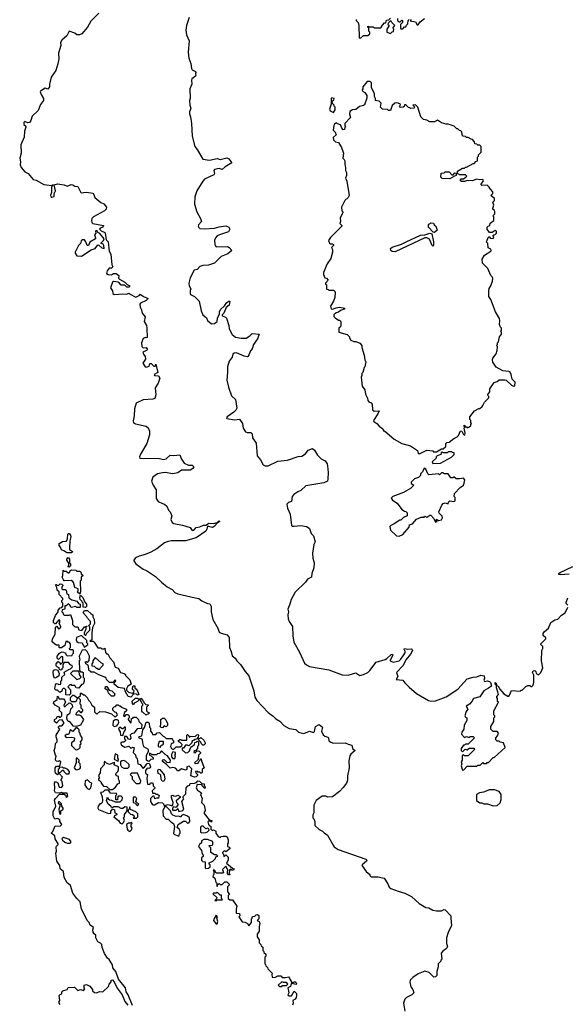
# Model space of a CAD drawing. Extents: x 1862350 to 2057294, y 212041 to 437318.
# Tile 32 of 256: x 1968121 to 1973815, y 232535 to 242774. Entities that reach past the tile are written whole.
import ezdxf

# ---------------------------------------------------------------- set-up
doc = ezdxf.new("R2010")
doc.units = 0

msp = doc.modelspace()

# ---------------------------------------------------------------- linework, layer by layer
at = {"layer": '0CON10XD'}
for points in [[(1968945, 242840), (1968860, 242760), (1968825, 242696), (1968768, 242625), (1968743, 242617), (1968717, 242617), (1968694, 242634), (1968634, 242655), (1968611, 242605), (1968559, 242561), (1968544, 242535), (1968550, 242505), (1968526, 242425), (1968528, 242368), (1968518, 242315), (1968496, 242245), (1968449, 242175), (1968431, 242105), (1968431, 242075), (1968415, 242050), (1968385, 242062), (1968338, 242032), (1968333, 242025), (1968344, 241996), (1968368, 241955), (1968368, 241935), (1968338, 241892), (1968315, 241828), (1968251, 241769), (1968237, 241725), (1968222, 241705), (1968205, 241701), (1968175, 241714), (1968164, 241705), (1968165, 241685), (1968184, 241665), (1968184, 241655), (1968171, 241615), (1968169, 241551), (1968133, 241473), (1968136, 241385), (1968121, 241335), (1968130, 241295), (1968127, 241265), (1968136, 241236), (1968175, 241193), (1968208, 241175), (1968262, 241112), (1968294, 241104), (1968371, 241061), (1968455, 241050), (1968470, 241055), (1968460, 241050), (1968452, 241028), (1968453, 240975), (1968442, 240948), (1968445, 240935), (1968455, 240928), (1968478, 240935), (1968481, 240965), (1968494, 240995), (1968480, 241055), (1968514, 241066), (1968585, 241058), (1968615, 241041), (1968655, 241060), (1968675, 241057), (1968695, 241042), (1968725, 241038), (1968758, 240978), (1968765, 240973), (1968784, 240976)], [(1969884, 242796), (1969857, 242715), (1969850, 242665), (1969857, 242615), (1969882, 242555), (1969874, 242435), (1969880, 242375), (1969902, 242318), (1969907, 242265), (1969914, 242254), (1969948, 242235), (1969952, 242225), (1969948, 242215), (1969953, 242195), (1969950, 242185), (1969912, 242158), (1969908, 242145), (1969910, 242105), (1969890, 242055), (1969892, 241955), (1969888, 241935), (1969890, 241885), (1969899, 241855), (1969887, 241817), (1969887, 241795), (1969897, 241765), (1969906, 241694), (1969914, 241564), (1969943, 241455), (1969967, 241425), (1970024, 241324), (1970096, 241314), (1970175, 241331), (1970205, 241319), (1970276, 241336), (1970295, 241327), (1970328, 241285), (1970258, 241242), (1970228, 241215), (1970195, 241228), (1970145, 241216), (1970140, 241205), (1970145, 241175), (1970140, 241160), (1970044, 241115), (1970024, 241095), (1969963, 240995), (1969943, 240933), (1969940, 240855), (1969962, 240775), (1970002, 240705), (1970012, 240675), (1969981, 240639), (1969977, 240625), (1969982, 240612), (1969995, 240604), (1970045, 240599), (1970145, 240605), (1970195, 240619), (1970265, 240629), (1970296, 240616), (1970305, 240595), (1970293, 240567), (1970198, 240535), (1970176, 240525), (1970156, 240505), (1970146, 240476), (1970150, 240440), (1970154, 240424), (1970165, 240412), (1970282, 240415), (1970300, 240405), (1970326, 240375), (1970285, 240338), (1970215, 240312), (1970145, 240242), (1970085, 240220), (1970025, 240217), (1969995, 240207), (1969965, 240177), (1969935, 240168), (1969895, 240090), (1969880, 240035), (1969882, 240005), (1969902, 239975), (1969894, 239956), (1969892, 239925), (1969897, 239917), (1969938, 239895), (1969988, 239845), (1970007, 239745), (1970027, 239705), (1970063, 239673), (1970074, 239644), (1970115, 239611), (1970145, 239614), (1970165, 239627), (1970174, 239636), (1970177, 239675), (1970197, 239713), (1970199, 239735), (1970210, 239760), (1970252, 239798), (1970275, 239834), (1970295, 239848), (1970305, 239847), (1970300, 239805), (1970268, 239782), (1970245, 239722), (1970228, 239705), (1970228, 239695), (1970261, 239681), (1970271, 239671), (1970294, 239595), (1970298, 239558), (1970330, 239500), (1970365, 239474), (1970425, 239462), (1970475, 239462), (1970515, 239486), (1970539, 239511), (1970612, 239502), (1970594, 239455), (1970552, 239395), (1970538, 239352), (1970521, 239329), (1970497, 239273), (1970485, 239268), (1970455, 239274), (1970375, 239308), (1970350, 239305), (1970338, 239295), (1970330, 239265), (1970298, 239222), (1970283, 239165), (1970283, 239105), (1970274, 239026), (1970291, 238951), (1970325, 238863), (1970364, 238825), (1970378, 238735), (1970368, 238712), (1970349, 238691), (1970279, 238645), (1970273, 238635), (1970276, 238626), (1970355, 238614), (1970405, 238618), (1970439, 238575), (1970446, 238526), (1970468, 238488), (1970485, 238481), (1970525, 238480), (1970538, 238468), (1970543, 238425), (1970581, 238371), (1970590, 238240), (1970626, 238195), (1970652, 238145), (1970675, 238134), (1970705, 238136), (1970805, 238184), (1970905, 238194), (1971015, 238231), (1971055, 238236), (1971091, 238259), (1971122, 238298), (1971165, 238313), (1971185, 238298), (1971216, 238245), (1971255, 238207), (1971298, 238188), (1971318, 238155), (1971322, 238135), (1971329, 238065), (1971326, 237995), (1971320, 237975), (1971285, 237956), (1971097, 237925), (1971045, 237879), (1971012, 237865), (1970970, 237835), (1970954, 237815), (1970946, 237764), (1970915, 237753), (1970897, 237735), (1970904, 237695), (1970932, 237632), (1970947, 237515), (1970955, 237507), (1970975, 237506), (1971045, 237514), (1971102, 237502), (1971122, 237492), (1971134, 237484), (1971150, 237430), (1971177, 237407), (1971193, 237345), (1971181, 237315), (1971164, 237225), (1971169, 237175), (1971184, 237126), (1971180, 237075), (1971160, 237015), (1971156, 236975), (1971115, 236956), (1971094, 236925), (1970985, 236819), (1970943, 236745), (1970930, 236695), (1970908, 236645), (1970917, 236615), (1970910, 236585), (1970911, 236545), (1970924, 236515), (1970958, 236465), (1970960, 236365), (1970970, 236300), (1971031, 236195), (1971083, 236083), (1971102, 236065), (1971135, 236049), (1971335, 236013), (1971475, 235961), (1971535, 235957), (1971615, 235983), (1971656, 235954), (1971695, 235964), (1971740, 235985), (1971762, 236005), (1971827, 236093), (1971921, 236119), (1971940, 236130), (1971985, 236174), (1971998, 236175), (1972001, 236165), (1971973, 236115), (1971973, 236105), (1972005, 236093), (1972065, 236107), (1972085, 236123), (1972109, 236159), (1972131, 236195), (1972117, 236225), (1972122, 236235), (1972155, 236229), (1972195, 236232), (1972203, 236225), (1972204, 236215), (1972185, 236177), (1972140, 236120), (1972106, 236054), (1972038, 235985), (1972052, 235945), (1972034, 235914), (1972106, 235906), (1972125, 235878), (1972171, 235831), (1972245, 235767), (1972370, 235695), (1972397, 235687), (1972445, 235690), (1972555, 235731), (1972675, 235813), (1972775, 235918), (1972835, 235936), (1972875, 235940), (1972915, 235956), (1972950, 235950), (1972953, 235927), (1972948, 235905), (1972955, 235890), (1972985, 235900), (1973005, 235893), (1973015, 235882), (1973027, 235843), (1972997, 235823), (1972947, 235793), (1972905, 235732), (1972838, 235715), (1972823, 235685), (1972797, 235655), (1972763, 235635), (1972782, 235605), (1972762, 235578), (1972748, 235535), (1972755, 235520), (1972770, 235515), (1972770, 235485), (1972743, 235437), (1972740, 235395), (1972718, 235365), (1972713, 235343), (1972745, 235310), (1972765, 235318), (1972795, 235310), (1972805, 235320), (1972835, 235320), (1972850, 235305), (1972785, 235240), (1972755, 235240), (1972745, 235230), (1972735, 235230), (1972710, 235195), (1972710, 235175), (1972725, 235160), (1972752, 235188), (1972775, 235180), (1972795, 235200), (1972845, 235200), (1972850, 235185), (1972785, 235120), (1972745, 235120), (1972735, 235130), (1972723, 235117), (1972720, 235075), (1972712, 235055), (1972718, 235035), (1972712, 235015), (1972725, 234970), (1972738, 234972), (1972775, 235010), (1972875, 235010), (1972885, 235020), (1972908, 235022), (1972935, 235050), (1972945, 235040), (1972975, 235040), (1972982, 235048), (1972995, 235050), (1973045, 235100), (1973055, 235100), (1973170, 235205), (1973150, 235255), (1973115, 235260), (1973105, 235270), (1973085, 235270), (1973070, 235285), (1973070, 235305), (1973090, 235325), (1973100, 235355), (1973085, 235370), (1973045, 235370), (1973020, 235395), (1973020, 235425), (1973050, 235475), (1973050, 235515), (1973060, 235525), (1973060, 235535), (1973050, 235545), (1973050, 235585), (1973100, 235675), (1973090, 235685), (1973090, 235715), (1973082, 235725), (1973082, 235735), (1973098, 235755), (1973092, 235785)], [(1971620, 242775), (1971620, 242765), (1971640, 242745), (1971648, 242715), (1971650, 242585), (1971665, 242580)], [(1971665, 242580), (1971695, 242610), (1971742, 242608), (1971760, 242625), (1971760, 242645), (1971750, 242655), (1971750, 242685), (1971740, 242695), (1971742, 242708), (1971755, 242700), (1971795, 242700), (1971805, 242690), (1971875, 242690), (1971892, 242718), (1971915, 242740), (1971928, 242742), (1971935, 242770), (1971958, 242772), (1971975, 242790)], [(1972050, 242785), (1972050, 242765), (1972065, 242750), (1972078, 242752), (1972095, 242770), (1972100, 242765), (1972100, 242745), (1972080, 242725), (1972080, 242685), (1972085, 242680), (1972105, 242680), (1972122, 242698), (1972135, 242700), (1972142, 242718), (1972158, 242732), (1972160, 242765), (1972170, 242775)], [(1972190, 242775), (1972182, 242762), (1972235, 242750), (1972255, 242720), (1972265, 242720), (1972285, 242750), (1972330, 242785)], [(1971975, 242630), (1971992, 242648), (1972008, 242652), (1972010, 242675), (1972000, 242685), (1972020, 242715), (1971990, 242745), (1971985, 242760), (1971972, 242758), (1971952, 242738), (1971950, 242725), (1971958, 242718), (1971960, 242705), (1971940, 242675), (1971940, 242645), (1971975, 242630)], [(1972285, 238264), (1972355, 238297), (1972415, 238290), (1972425, 238280), (1972455, 238280), (1972505, 238310), (1972525, 238310), (1972550, 238335), (1972550, 238365), (1972563, 238377), (1972585, 238380), (1972635, 238418), (1972670, 238435), (1972685, 238450), (1972705, 238497), (1972718, 238495), (1972735, 238460), (1972748, 238452), (1972752, 238475), (1972743, 238527), (1972750, 238540), (1972743, 238543), (1972742, 238558), (1972750, 238555), (1972750, 238540), (1972765, 238540), (1972775, 238530), (1972790, 238535), (1972810, 238555), (1972810, 238565), (1972820, 238575), (1972812, 238582), (1972810, 238605), (1972800, 238615), (1972800, 238645), (1972850, 238705), (1972895, 238730), (1972905, 238730), (1972928, 238752), (1972938, 238762), (1972952, 238798), (1972998, 238842), (1973000, 238855), (1972992, 238862), (1972990, 238875), (1973010, 238905), (1973010, 238935), (1973055, 239000), (1973085, 239010), (1973105, 239030), (1973165, 239030), (1973180, 239025), (1973235, 238972), (1973255, 238962), (1973268, 238965), (1973272, 239005), (1973243, 239035), (1973232, 239085), (1973219, 239109), (1973206, 239116), (1973145, 239123), (1973075, 239162), (1973041, 239211), (1973038, 239235), (1973042, 239255), (1973075, 239300), (1973087, 239333), (1973090, 239375), (1973080, 239385), (1973090, 239395), (1973090, 239415), (1973100, 239425), (1973110, 239475), (1973130, 239505), (1973130, 239525), (1973120, 239535), (1973130, 239545), (1973130, 239565), (1973120, 239575), (1973110, 239605), (1973112, 239645), (1973108, 239665), (1973068, 239735), (1973018, 239865), (1973000, 239895), (1973000, 239955), (1973003, 239977), (1973020, 240005), (1973037, 240053), (1973040, 240085), (1973035, 240100), (1973020, 240115), (1972990, 240185), (1972932, 240242), (1972930, 240285), (1972954, 240326), (1973018, 240365), (1973022, 240375), (1973018, 240388), (1972992, 240402), (1972990, 240445), (1972970, 240465), (1972978, 240472), (1972992, 240508), (1973005, 240520), (1973012, 240502), (1973045, 240500), (1973050, 240515), (1973042, 240528), (1973052, 240538), (1973065, 240540), (1973078, 240555), (1973078, 240575), (1973065, 240580), (1973035, 240560), (1973005, 240560), (1972980, 240595), (1972980, 240615), (1972992, 240628), (1973008, 240632), (1973012, 240658), (1973050, 240685), (1973050, 240725), (1973040, 240735), (1973060, 240755), (1973062, 240775), (1973058, 240788), (1973040, 240805), (1973040, 240815), (1973050, 240845), (1973042, 240875), (1973057, 240893), (1973058, 240915), (1973020, 240945), (1973040, 240965), (1973040, 240985), (1973015, 241010), (1973003, 241033), (1972982, 241052), (1972925, 241050), (1972920, 241055), (1972920, 241065), (1972942, 241098), (1972935, 241112), (1972905, 241110), (1972875, 241117), (1972825, 241097), (1972777, 241103), (1972745, 241090), (1972715, 241092), (1972702, 241102), (1972712, 241118), (1972735, 241120), (1972770, 241145), (1972755, 241160), (1972695, 241160), (1972688, 241168), (1972672, 241172), (1972672, 241198), (1972725, 241230), (1972745, 241230), (1972755, 241240), (1972765, 241240), (1972835, 241280), (1972845, 241280), (1972862, 241298), (1972880, 241305), (1972880, 241345), (1972890, 241355), (1972892, 241368), (1972920, 241395), (1972920, 241455), (1972905, 241470), (1972885, 241470), (1972875, 241480), (1972852, 241482), (1972850, 241505), (1972828, 241528), (1972815, 241530), (1972785, 241550), (1972765, 241550), (1972755, 241560), (1972732, 241562), (1972720, 241575), (1972718, 241608), (1972708, 241618), (1972695, 241620), (1972675, 241640), (1972665, 241640), (1972640, 241665), (1972575, 241688), (1972555, 241688), (1972505, 241702), (1972465, 241730), (1972435, 241710), (1972385, 241710), (1972355, 241730), (1972320, 241735), (1972293, 241765), (1972262, 241865), (1972235, 241890), (1972210, 241885), (1972230, 241865), (1972218, 241852), (1972185, 241850), (1972178, 241858), (1972165, 241860), (1972135, 241890), (1972122, 241888), (1972118, 241872), (1972107, 241863), (1972082, 241862), (1972070, 241875), (1972078, 241882), (1972080, 241895), (1972057, 241907), (1972035, 241910), (1972020, 241905), (1971995, 241880), (1971975, 241830), (1971955, 241830), (1971945, 241840), (1971893, 241843), (1971872, 241865), (1971880, 241905), (1971857, 241927), (1971820, 241935), (1971820, 241955), (1971810, 241975), (1971810, 242005), (1971778, 242065), (1971778, 242118), (1971765, 242130), (1971735, 242130), (1971690, 242075), (1971690, 242055), (1971682, 242045), (1971685, 242030), (1971708, 242018), (1971730, 241985), (1971732, 241958), (1971705, 241890), (1971695, 241880), (1971655, 241870), (1971615, 241840), (1971583, 241837), (1971552, 241818), (1971550, 241795), (1971560, 241755), (1971500, 241695), (1971500, 241675), (1971510, 241665), (1971500, 241655), (1971498, 241632), (1971485, 241630), (1971470, 241645), (1971455, 241680), (1971425, 241690), (1971415, 241700), (1971394, 241686), (1971387, 241673), (1971382, 241625), (1971400, 241605), (1971410, 241575), (1971382, 241548), (1971383, 241523), (1971405, 241502), (1971436, 241496), (1971468, 241445), (1971487, 241385), (1971480, 241335), (1971495, 241320), (1971500, 241305), (1971500, 241265), (1971510, 241235), (1971508, 241205), (1971518, 241185), (1971520, 241155), (1971508, 241125), (1971522, 241095), (1971547, 240945), (1971538, 240925), (1971503, 240895), (1971468, 240825), (1971470, 240785), (1971480, 240775), (1971480, 240765), (1971452, 240715), (1971458, 240675), (1971450, 240655), (1971470, 240635), (1971470, 240625), (1971351, 240509), (1971333, 240477), (1971341, 240451), (1971354, 240444), (1971375, 240443), (1971383, 240435), (1971383, 240425), (1971362, 240405), (1971372, 240385), (1971372, 240355), (1971355, 240290), (1971317, 240235), (1971280, 240145), (1971280, 240125), (1971295, 240090), (1971310, 240085), (1971330, 240065), (1971300, 240035), (1971300, 240025), (1971310, 240015), (1971312, 239972), (1971328, 239968), (1971335, 239960), (1971385, 239960), (1971400, 239945), (1971397, 239885), (1971384, 239846), (1971353, 239795), (1971358, 239768), (1971375, 239764), (1971412, 239778), (1971445, 239783), (1971500, 239775), (1971495, 239764), (1971455, 239749), (1971437, 239733), (1971413, 239725), (1971388, 239705), (1971388, 239688), (1971400, 239675), (1971435, 239650), (1971445, 239650), (1971460, 239635), (1971460, 239595), (1971455, 239580), (1971440, 239565), (1971440, 239525), (1971525, 239500), (1971550, 239475), (1971550, 239465), (1971565, 239442), (1971595, 239428), (1971615, 239427), (1971659, 239409), (1971677, 239387), (1971678, 239365), (1971703, 239285), (1971710, 239235), (1971720, 239215), (1971710, 239165), (1971703, 239157), (1971690, 239105), (1971680, 239095), (1971680, 239075), (1971670, 239055), (1971683, 238963), (1971710, 238925), (1971718, 238878), (1971737, 238837), (1971740, 238815), (1971751, 238801), (1971775, 238790), (1971787, 238777), (1971790, 238715), (1971805, 238702), (1971858, 238705), (1971846, 238675), (1971798, 238605), (1971802, 238595), (1971836, 238576), (1971857, 238547), (1971895, 238520), (1971905, 238500), (1971915, 238500), (1972015, 238410), (1972095, 238368), (1972185, 238342), (1972258, 238295), (1972264, 238264), (1972285, 238264)], [(1971385, 241810), (1971400, 241835), (1971400, 241865), (1971390, 241875), (1971390, 241885), (1971372, 241902), (1971370, 241925), (1971388, 241942), (1971390, 241955), (1971365, 241960), (1971360, 241955), (1971360, 241895), (1971342, 241845), (1971350, 241825), (1971385, 241810)], [(1972595, 241120), (1972512, 241122), (1972500, 241135), (1972502, 241178), (1972535, 241180), (1972545, 241190), (1972585, 241190), (1972615, 241160), (1972628, 241162), (1972645, 241180), (1972658, 241178), (1972658, 241152), (1972642, 241148), (1972595, 241120)], [(1968784, 240976), (1968815, 240980), (1968881, 240971), (1968893, 240955), (1968902, 240925), (1968965, 240872), (1968995, 240860), (1969022, 240825), (1969020, 240805), (1969002, 240785), (1968890, 240725), (1968872, 240708), (1968868, 240685), (1968870, 240665), (1968883, 240653), (1968993, 240635), (1968985, 240617), (1968958, 240605), (1968952, 240595), (1968967, 240577), (1969005, 240562), (1969010, 240555), (1969020, 240485), (1969040, 240465), (1969052, 240365), (1969070, 240335), (1969080, 240225), (1969090, 240205), (1969075, 240190), (1969051, 240189), (1969029, 240161), (1969023, 240135), (1969040, 240125), (1969075, 240121), (1969096, 240134), (1969125, 240136), (1969152, 240115), (1969150, 240085), (1969160, 240075), (1969216, 240046), (1969240, 240020), (1969268, 240005), (1969257, 239993), (1969235, 239993), (1969215, 240012), (1969175, 240012), (1969157, 240037), (1969145, 240044), (1969095, 240052), (1969087, 240043), (1969067, 239985), (1969086, 239955), (1969090, 239925), (1969105, 239916), (1969195, 239924), (1969235, 239918), (1969255, 239930), (1969262, 239922), (1969330, 239890), (1969362, 239905), (1969375, 239920), (1969407, 239895), (1969457, 239875), (1969435, 239855), (1969378, 239825), (1969371, 239815), (1969373, 239783), (1969388, 239755), (1969393, 239723), (1969427, 239685), (1969417, 239635), (1969438, 239595), (1969443, 239565), (1969445, 239470), (1969436, 239464), (1969425, 239468), (1969405, 239460), (1969388, 239415), (1969390, 239375), (1969405, 239362), (1969436, 239366), (1969449, 239345), (1969440, 239335), (1969402, 239318), (1969408, 239295), (1969425, 239270), (1969428, 239245), (1969401, 239201), (1969424, 239164), (1969435, 239160), (1969469, 239171), (1969473, 239197), (1969487, 239197), (1969515, 239170), (1969528, 239172), (1969535, 239190), (1969558, 239105), (1969520, 239085), (1969522, 239075), (1969565, 239070), (1969577, 239045), (1969562, 238995), (1969528, 238945), (1969536, 238874), (1969526, 238834), (1969505, 238826), (1969405, 238820), (1969333, 238785), (1969314, 238726), (1969312, 238655), (1969301, 238601), (1969305, 238583), (1969325, 238570), (1969435, 238546), (1969458, 238528), (1969471, 238495), (1969471, 238455), (1969442, 238365), (1969376, 238255), (1969367, 238227), (1969372, 238215), (1969575, 238209), (1969615, 238200), (1969645, 238207), (1969685, 238246), (1969725, 238241), (1969785, 238248), (1969802, 238202), (1969831, 238161), (1969875, 238140), (1969915, 238141), (1969931, 238125), (1969923, 238105), (1969895, 238091), (1969805, 238089), (1969765, 238063), (1969715, 238052), (1969635, 238064), (1969607, 238063), (1969555, 238050), (1969505, 238016), (1969490, 237975), (1969508, 237935), (1969540, 237885), (1969541, 237795), (1969562, 237765), (1969607, 237743), (1969626, 237736), (1969652, 237715), (1969668, 237675), (1969686, 237656), (1969703, 237613), (1969692, 237575), (1969706, 237546), (1969725, 237534), (1969815, 237516), (1969892, 237492), (1969915, 237463), (1969932, 237465), (1969955, 237494), (1969995, 237499), (1970032, 237518), (1970061, 237519), (1970085, 237538), (1970136, 237534), (1970174, 237546), (1970195, 237562), (1970202, 237555), (1970178, 237542), (1970144, 237505), (1970125, 237494), (1970075, 237508), (1970068, 237475), (1970055, 237456), (1969955, 237385), (1969845, 237354), (1969695, 237353), (1969655, 237344), (1969627, 237333), (1969548, 237272), (1969485, 237237), (1969425, 237211), (1969365, 237196), (1969325, 237178), (1969309, 237155), (1969309, 237145), (1969330, 237115), (1969405, 237061), (1969440, 237045), (1969533, 236985), (1969595, 236924), (1969655, 236876), (1969707, 236847), (1969735, 236818), (1969764, 236804), (1969945, 236760), (1969985, 236756), (1970015, 236731), (1970075, 236702), (1970098, 236698), (1970113, 236673), (1970112, 236615), (1970129, 236535), (1970181, 236445), (1970196, 236406), (1970215, 236394), (1970278, 236378), (1970300, 236350), (1970304, 236245), (1970320, 236205), (1970329, 236159), (1970363, 236133), (1970378, 236105), (1970417, 236067), (1970466, 235996), (1970505, 235952), (1970554, 235795), (1970565, 235730), (1970587, 235695), (1970705, 235568), (1970755, 235532), (1970785, 235502), (1970825, 235478), (1970868, 235435), (1970922, 235402), (1970992, 235392), (1971020, 235365), (1971075, 235352), (1971135, 235374), (1971175, 235361), (1971185, 235372), (1971198, 235425), (1971235, 235443), (1971271, 235415), (1971258, 235375), (1971277, 235337), (1971295, 235322), (1971325, 235312), (1971332, 235305), (1971336, 235276), (1971355, 235260), (1971385, 235250), (1971505, 235253), (1971535, 235239), (1971575, 235230), (1971580, 235195), (1971610, 235175), (1971563, 235135), (1971555, 235120), (1971543, 235065), (1971546, 234995), (1971529, 234911), (1971530, 234865), (1971519, 234835), (1971485, 234788), (1971445, 234748), (1971375, 234692), (1971325, 234690), (1971305, 234700), (1971265, 234700), (1971202, 234655), (1971180, 234605), (1971180, 234525), (1971170, 234505), (1971170, 234475), (1971180, 234465), (1971190, 234435), (1971190, 234395), (1971235, 234352), (1971270, 234335), (1971287, 234317), (1971322, 234295), (1971379, 234189), (1971392, 234172), (1971432, 234145), (1971720, 234045), (1971730, 234035), (1971728, 234022), (1971682, 233985), (1971682, 233975), (1971722, 233915), (1971760, 233885), (1971760, 233875), (1971775, 233860), (1971845, 233860), (1971910, 233845), (1971948, 233788), (1971964, 233754), (1971979, 233739), (1972055, 233710), (1972125, 233691), (1972195, 233656), (1972275, 233583), (1972345, 233542), (1972375, 233537), (1972415, 233513), (1972455, 233507), (1972505, 233508), (1972535, 233522), (1972545, 233518), (1972604, 233454), (1972605, 233430), (1972610, 233355), (1972575, 233280), (1972560, 233225), (1972557, 233167), (1972568, 233135), (1972558, 233115), (1972521, 233089), (1972504, 233066), (1972510, 233005), (1972500, 232995), (1972500, 232985), (1972472, 232955), (1972472, 232925), (1972458, 232875), (1972458, 232835), (1972445, 232820), (1972428, 232818), (1972380, 232865), (1972335, 232880), (1972265, 232850), (1972210, 232815), (1972180, 232785), (1972178, 232765), (1972188, 232715), (1972208, 232688), (1972218, 232655), (1972198, 232632), (1972144, 232606), (1972125, 232588), (1972110, 232545), (1972124, 232464)], [(1972435, 240560), (1972420, 240565), (1972370, 240615), (1972370, 240645), (1972375, 240650), (1972385, 240650), (1972395, 240660), (1972425, 240658), (1972432, 240642), (1972448, 240628), (1972460, 240585), (1972435, 240560)], [(1968765, 240313), (1968865, 240380), (1968906, 240394), (1968935, 240432), (1968945, 240430), (1968975, 240400), (1969000, 240395), (1968997, 240427), (1968988, 240438), (1968970, 240445), (1968970, 240455), (1968994, 240476), (1968998, 240495), (1968955, 240552), (1968932, 240562), (1968928, 240578), (1968915, 240580), (1968910, 240575), (1968912, 240555), (1968898, 240535), (1968910, 240505), (1968908, 240495), (1968850, 240460), (1968835, 240424), (1968824, 240425), (1968809, 240465), (1968795, 240484), (1968775, 240484), (1968762, 240475), (1968752, 240445), (1968734, 240425), (1968699, 240355), (1968698, 240345), (1968715, 240318), (1968765, 240313)], [(1972025, 240361), (1971995, 240363), (1971980, 240375), (1971976, 240395), (1971992, 240408), (1972092, 240438), (1972138, 240465), (1972288, 240532), (1972332, 240538), (1972385, 240554), (1972406, 240546), (1972425, 240465), (1972425, 240424), (1972415, 240420), (1972411, 240425), (1972383, 240493), (1972355, 240505), (1972335, 240505), (1972025, 240361)], [(1972415, 238160), (1972495, 238162), (1972610, 238225), (1972638, 238252), (1972638, 238268), (1972622, 238272), (1972615, 238280), (1972575, 238280), (1972565, 238270), (1972525, 238270), (1972512, 238278), (1972502, 238268), (1972498, 238252), (1972462, 238238), (1972452, 238228), (1972450, 238215), (1972410, 238175), (1972415, 238160)], [(1972065, 237402), (1972105, 237422), (1972170, 237495), (1972175, 237520), (1972205, 237530), (1972245, 237578), (1972295, 237602), (1972325, 237600), (1972335, 237610), (1972355, 237602), (1972385, 237620), (1972395, 237620), (1972428, 237588), (1972445, 237550), (1972460, 237555), (1972450, 237565), (1972455, 237580), (1972477, 237567), (1972505, 237572), (1972516, 237594), (1972512, 237612), (1972482, 237642), (1972480, 237655), (1972510, 237725), (1972525, 237742), (1972545, 237750), (1972575, 237740), (1972580, 237755), (1972595, 237770), (1972635, 237762), (1972648, 237772), (1972650, 237805), (1972640, 237815), (1972643, 237847), (1972702, 237908), (1972735, 237932), (1972743, 237955), (1972748, 237988), (1972736, 238006), (1972695, 237998), (1972658, 237998), (1972635, 238020), (1972625, 238010), (1972605, 238010), (1972575, 238050), (1972535, 238050), (1972525, 238060), (1972505, 238060), (1972485, 238040), (1972475, 238050), (1972375, 238042), (1972365, 238050), (1972345, 238100), (1972325, 238110), (1972308, 238072), (1972288, 238052), (1972290, 238035), (1972267, 238013), (1972225, 237998), (1972192, 237965), (1972192, 237952), (1972220, 237935), (1972185, 237900), (1972112, 237858), (1972000, 237815), (1971983, 237797), (1971997, 237777), (1972046, 237746), (1972095, 237680), (1972122, 237662), (1972135, 237660), (1972150, 237645), (1972150, 237615), (1972112, 237598), (1972085, 237570), (1972075, 237570), (1972015, 237530), (1971980, 237515), (1971968, 237502), (1971978, 237465), (1972040, 237405), (1972065, 237402)], [(1968615, 237228), (1968600, 237235), (1968588, 237248), (1968555, 237260), (1968547, 237287), (1968530, 237305), (1968532, 237328), (1968565, 237348), (1968608, 237352), (1968618, 237375), (1968620, 237425), (1968625, 237430), (1968635, 237430), (1968650, 237415), (1968652, 237395), (1968642, 237355), (1968638, 237275), (1968640, 237265), (1968670, 237245), (1968665, 237230), (1968615, 237228)], [(1968635, 237080), (1968623, 237083), (1968632, 237098), (1968632, 237122), (1968612, 237155), (1968612, 237165), (1968625, 237180), (1968640, 237165), (1968640, 237125), (1968650, 237115), (1968650, 237095), (1968635, 237080)], [(1968745, 236800), (1968720, 236825), (1968730, 236835), (1968730, 236855), (1968695, 236870), (1968682, 236922), (1968673, 236933), (1968655, 236942), (1968585, 236940), (1968575, 236950), (1968562, 236975), (1968570, 236995), (1968572, 237048), (1968585, 237040), (1968605, 237040), (1968625, 237020), (1968635, 237020), (1968650, 237045), (1968665, 237052), (1968705, 237050), (1968715, 237040), (1968745, 237040), (1968760, 237025), (1968762, 237012), (1968780, 236995), (1968762, 236978), (1968760, 236945), (1968750, 236935), (1968752, 236825), (1968745, 236800)], [(1973833, 237007), (1973745, 237001), (1973726, 237006), (1973727, 237015), (1973742, 237025), (1973871, 237089)], [(1969275, 235730), (1969250, 235735), (1969220, 235785), (1969210, 235820), (1969145, 235830), (1969102, 235865), (1969102, 235878), (1969120, 235895), (1969115, 235910), (1969088, 235882), (1969055, 235880), (1969022, 235912), (1969020, 235925), (1969008, 235938), (1968945, 235962), (1968895, 235990), (1968865, 235990), (1968858, 235998), (1968842, 236002), (1968832, 236062), (1968810, 236075), (1968810, 236085), (1968800, 236095), (1968815, 236100), (1968825, 236090), (1968845, 236110), (1968848, 236155), (1968822, 236205), (1968805, 236222), (1968772, 236218), (1968740, 236155), (1968748, 236115), (1968740, 236105), (1968742, 236012), (1968752, 235992), (1968772, 235992), (1968780, 235985), (1968780, 235935), (1968790, 235925), (1968790, 235895), (1968780, 235865), (1968765, 235860), (1968735, 235822), (1968710, 235825), (1968695, 235850), (1968665, 235850), (1968655, 235860), (1968642, 235858), (1968620, 235835), (1968650, 235805), (1968650, 235765), (1968635, 235750), (1968602, 235752), (1968600, 235805), (1968588, 235818), (1968572, 235818), (1968562, 235808), (1968558, 235792), (1968545, 235780), (1968535, 235780), (1968515, 235800), (1968495, 235800), (1968488, 235815), (1968493, 235857), (1968505, 235870), (1968518, 235868), (1968525, 235860), (1968550, 235865), (1968550, 235895), (1968560, 235905), (1968560, 235935), (1968590, 235965), (1968582, 235988), (1968632, 236018), (1968648, 236022), (1968670, 236045), (1968668, 236058), (1968652, 236062), (1968628, 236088), (1968585, 236090), (1968570, 236065), (1968570, 236035), (1968560, 236025), (1968558, 236012), (1968545, 236010), (1968532, 236022), (1968530, 236035), (1968515, 236040), (1968500, 236055), (1968500, 236075), (1968522, 236098), (1968538, 236088), (1968545, 236070), (1968568, 236092), (1968568, 236148), (1968555, 236150), (1968525, 236120), (1968510, 236135), (1968512, 236155), (1968534, 236186), (1968555, 236200), (1968578, 236198), (1968582, 236192), (1968598, 236188), (1968602, 236172), (1968615, 236160), (1968668, 236162), (1968670, 236175), (1968680, 236185), (1968680, 236215), (1968675, 236220), (1968642, 236222), (1968640, 236235), (1968650, 236245), (1968650, 236285), (1968635, 236300), (1968622, 236302), (1968615, 236310), (1968602, 236308), (1968590, 236265), (1968555, 236240), (1968535, 236240), (1968530, 236245), (1968530, 236270), (1968505, 236270), (1968485, 236280), (1968460, 236305), (1968463, 236337), (1968490, 236385), (1968492, 236458), (1968508, 236468), (1968525, 236440), (1968538, 236442), (1968550, 236455), (1968550, 236465), (1968530, 236495), (1968540, 236505), (1968538, 236528), (1968525, 236530), (1968495, 236492), (1968485, 236492), (1968474, 236504), (1968474, 236525), (1968493, 236577), (1968520, 236615), (1968520, 236635), (1968542, 236658), (1968558, 236662), (1968570, 236675), (1968570, 236705), (1968560, 236715), (1968560, 236735), (1968570, 236745), (1968570, 236755), (1968530, 236795), (1968530, 236825), (1968512, 236842), (1968508, 236868), (1968492, 236898), (1968505, 236900), (1968512, 236892), (1968525, 236890), (1968543, 236907), (1968560, 236905), (1968570, 236895), (1968570, 236885), (1968560, 236875), (1968560, 236855), (1968565, 236850), (1968595, 236850), (1968605, 236840), (1968612, 236802), (1968630, 236795), (1968632, 236762), (1968662, 236742), (1968717, 236727), (1968732, 236702), (1968750, 236695), (1968750, 236665), (1968745, 236660), (1968715, 236660), (1968705, 236670), (1968655, 236660), (1968642, 236685), (1968625, 236700), (1968605, 236680), (1968592, 236678), (1968590, 236645), (1968562, 236638), (1968560, 236615), (1968568, 236608), (1968572, 236592), (1968585, 236580), (1968635, 236580), (1968648, 236588), (1968670, 236525), (1968670, 236485), (1968695, 236460), (1968725, 236460), (1968735, 236430), (1968767, 236423), (1968795, 236460), (1968810, 236460), (1968812, 236468), (1968818, 236468), (1968818, 236462), (1968810, 236460), (1968808, 236435), (1968790, 236395), (1968790, 236385), (1968802, 236372), (1968808, 236372), (1968820, 236395), (1968852, 236425), (1968850, 236455), (1968842, 236462), (1968840, 236475), (1968857, 236493), (1968858, 236515), (1968825, 236550), (1968820, 236565), (1968780, 236605), (1968795, 236630), (1968825, 236630), (1968865, 236597), (1968880, 236585), (1968880, 236565), (1968897, 236535), (1968898, 236495), (1968878, 236452), (1968870, 236395), (1968870, 236325), (1968850, 236315), (1968855, 236310), (1968885, 236310), (1968895, 236302), (1968935, 236242), (1968965, 236240), (1968975, 236230), (1968995, 236230), (1969008, 236238), (1969012, 236192), (1969025, 236180), (1969038, 236178), (1969057, 236137), (1969097, 236097), (1969115, 236040), (1969145, 236030), (1969170, 235985), (1969206, 235976), (1969220, 235965), (1969220, 235955), (1969268, 235908), (1969280, 235865), (1969247, 235843), (1969230, 235815), (1969232, 235802), (1969252, 235782), (1969295, 235770), (1969308, 235782), (1969310, 235795), (1969295, 235810), (1969293, 235823), (1969302, 235848), (1969318, 235848), (1969320, 235825), (1969338, 235808), (1969360, 235755), (1969345, 235750), (1969335, 235760), (1969308, 235762), (1969275, 235730)], [(1968805, 236660), (1968780, 236665), (1968780, 236705), (1968770, 236715), (1968770, 236725), (1968750, 236745), (1968748, 236765), (1968755, 236790), (1968776, 236766), (1968800, 236715), (1968817, 236697), (1968817, 236673), (1968805, 236660)], [(1973819, 236685), (1973804, 236704), (1973804, 236714), (1973820, 236760)], [(1973092, 235785), (1973077, 235825), (1973080, 235850), (1973063, 235865), (1973065, 235880), (1973076, 235875), (1973080, 235850), (1973095, 235843), (1973112, 235812), (1973153, 235765), (1973195, 235740), (1973205, 235740), (1973215, 235750), (1973233, 235797), (1973325, 235790), (1973335, 235800), (1973345, 235800), (1973385, 235840), (1973405, 235850), (1973425, 235850), (1973435, 235840), (1973445, 235840), (1973460, 235855), (1973468, 235885), (1973466, 235956), (1973454, 235985), (1973459, 236001), (1973476, 236006), (1973486, 235996), (1973492, 235975), (1973515, 235960), (1973538, 235985), (1973560, 236035), (1973548, 236105), (1973550, 236215), (1973560, 236235), (1973560, 236255), (1973540, 236275), (1973538, 236285), (1973590, 236335), (1973590, 236345), (1973565, 236370), (1973565, 236390), (1973575, 236408), (1973618, 236445), (1973644, 236506), (1973685, 236532), (1973715, 236539), (1973755, 236582), (1973792, 236605), (1973819, 236665)], [(1968795, 236250), (1968830, 236275), (1968830, 236285), (1968820, 236295), (1968818, 236318), (1968765, 236370), (1968712, 236348), (1968710, 236325), (1968717, 236307), (1968728, 236298), (1968770, 236295), (1968783, 236263), (1968795, 236250)], [(1968955, 236020), (1968960, 236035), (1968988, 236062), (1968990, 236075), (1968972, 236082), (1968905, 236140), (1968883, 236107), (1968882, 236088), (1968870, 236075), (1968870, 236055), (1968895, 236050), (1968915, 236030), (1968925, 236030), (1968935, 236020), (1968955, 236020)], [(1968488, 235928), (1968475, 235940), (1968468, 235985), (1968472, 236008), (1968495, 236018), (1968518, 236008), (1968530, 235975), (1968528, 235952), (1968505, 235932), (1968488, 235928)], [(1968715, 235912), (1968748, 235922), (1968760, 235935), (1968743, 235963), (1968740, 235995), (1968735, 236000), (1968675, 236000), (1968650, 235975), (1968715, 235912)], [(1969105, 235740), (1969075, 235740), (1969045, 235770), (1969038, 235798), (1969010, 235815), (1969015, 235840), (1969028, 235838), (1969052, 235802), (1969080, 235795), (1969110, 235765), (1969105, 235740)], [(1968492, 235085), (1968502, 235115), (1968493, 235125), (1968480, 235175), (1968490, 235205), (1968493, 235247), (1968510, 235265), (1968512, 235285), (1968500, 235315), (1968502, 235335), (1968538, 235395), (1968520, 235415), (1968535, 235430), (1968558, 235432), (1968580, 235455), (1968580, 235465), (1968562, 235492), (1968532, 235488), (1968505, 235460), (1968482, 235475), (1968482, 235495), (1968508, 235512), (1968512, 235528), (1968525, 235530), (1968532, 235522), (1968545, 235520), (1968560, 235535), (1968560, 235565), (1968530, 235595), (1968538, 235618), (1968490, 235645), (1968472, 235665), (1968475, 235680), (1968510, 235705), (1968515, 235740), (1968532, 235712), (1968575, 235710), (1968590, 235695), (1968598, 235675), (1968580, 235645), (1968582, 235632), (1968595, 235630), (1968635, 235670), (1968648, 235668), (1968668, 235648), (1968670, 235625), (1968650, 235605), (1968640, 235555), (1968612, 235538), (1968608, 235515), (1968615, 235490), (1968625, 235480), (1968635, 235480), (1968675, 235430), (1968715, 235428), (1968758, 235442), (1968788, 235495), (1968765, 235530), (1968742, 235542), (1968715, 235540), (1968710, 235545), (1968713, 235565), (1968735, 235590), (1968755, 235570), (1968765, 235570), (1968778, 235585), (1968777, 235597), (1968760, 235615), (1968760, 235645), (1968750, 235655), (1968752, 235702), (1968730, 235725), (1968752, 235745), (1968755, 235770), (1968765, 235770), (1968783, 235753), (1968795, 235752), (1968822, 235725), (1968836, 235696), (1968855, 235680), (1968870, 235645), (1968898, 235625), (1968900, 235575), (1968922, 235552), (1968955, 235580), (1969015, 235577), (1969077, 235557), (1969115, 235520), (1969138, 235545), (1969125, 235570), (1969112, 235572), (1969090, 235595), (1969090, 235615), (1969102, 235628), (1969118, 235632), (1969132, 235648), (1969145, 235650), (1969155, 235640), (1969165, 235640), (1969185, 235620), (1969230, 235605), (1969230, 235585), (1969212, 235568), (1969200, 235535), (1969205, 235530), (1969218, 235532), (1969225, 235550), (1969245, 235550), (1969260, 235535), (1969260, 235515), (1969250, 235505), (1969250, 235495), (1969272, 235462), (1969280, 235465), (1969282, 235508), (1969298, 235512), (1969305, 235520), (1969332, 235522), (1969357, 235497), (1969360, 235475), (1969390, 235445), (1969388, 235402), (1969342, 235398), (1969308, 235355), (1969282, 235348), (1969270, 235335), (1969277, 235303), (1969265, 235290), (1969252, 235292), (1969235, 235320), (1969212, 235318), (1969210, 235295), (1969220, 235285), (1969220, 235275), (1969205, 235260), (1969185, 235262), (1969173, 235257), (1969173, 235243), (1969181, 235231), (1969215, 235210), (1969255, 235218), (1969275, 235200), (1969288, 235202), (1969295, 235210), (1969310, 235205), (1969300, 235155), (1969325, 235130), (1969330, 235105), (1969342, 235092), (1969350, 235035), (1969375, 235030), (1969402, 234992), (1969418, 235002), (1969445, 235040), (1969465, 235042), (1969472, 235035), (1969480, 235005), (1969477, 234993), (1969465, 234988), (1969445, 234990), (1969430, 234965), (1969430, 234935), (1969450, 234925), (1969442, 234885), (1969450, 234825), (1969475, 234820), (1969482, 234838), (1969498, 234838), (1969510, 234825), (1969510, 234805), (1969528, 234785), (1969500, 234755), (1969502, 234732), (1969525, 234730), (1969535, 234720), (1969555, 234720), (1969570, 234705), (1969565, 234680), (1969545, 234680), (1969525, 234670), (1969518, 234698), (1969505, 234700), (1969480, 234675), (1969482, 234645), (1969497, 234617), (1969508, 234608), (1969522, 234608), (1969565, 234632), (1969605, 234630), (1969618, 234618), (1969630, 234585), (1969622, 234578), (1969610, 234545), (1969613, 234493), (1969645, 234460), (1969665, 234460), (1969692, 234432), (1969720, 234415), (1969730, 234385), (1969722, 234312), (1969732, 234302), (1969768, 234288), (1969775, 234280), (1969783, 234307), (1969790, 234315), (1969790, 234335), (1969780, 234355), (1969760, 234375), (1969770, 234405), (1969825, 234440), (1969845, 234438), (1969865, 234420), (1969878, 234422), (1969890, 234435), (1969888, 234475), (1969865, 234492), (1969825, 234508), (1969802, 234498), (1969795, 234480), (1969775, 234490), (1969748, 234488), (1969715, 234500), (1969698, 234515), (1969688, 234548), (1969640, 234595), (1969640, 234605), (1969665, 234612), (1969705, 234600), (1969712, 234608), (1969718, 234635), (1969698, 234685), (1969700, 234705), (1969715, 234710), (1969723, 234703), (1969745, 234700), (1969765, 234708), (1969790, 234695), (1969790, 234685), (1969748, 234652), (1969752, 234635), (1969768, 234615), (1969748, 234582), (1969725, 234588), (1969710, 234575), (1969710, 234555), (1969748, 234552), (1969765, 234570), (1969775, 234540), (1969819, 234551), (1969828, 234565), (1969808, 234645), (1969827, 234673), (1969820, 234685), (1969822, 234695), (1969847, 234723), (1969853, 234787), (1969870, 234805), (1969890, 234815), (1969895, 234830), (1969937, 234833), (1969958, 234842), (1969975, 234858), (1969990, 234855), (1970015, 234830), (1970038, 234828), (1970040, 234805), (1970050, 234795), (1970045, 234780), (1970020, 234805), (1970018, 234818), (1969965, 234820), (1969957, 234785), (1969970, 234760), (1970010, 234735), (1970002, 234715), (1970020, 234675), (1970010, 234635), (1970040, 234605), (1970050, 234555), (1970050, 234545), (1970038, 234532), (1970038, 234518), (1970092, 234452), (1970120, 234445), (1970115, 234430), (1970105, 234440), (1970085, 234440), (1970078, 234432), (1970084, 234404), (1970095, 234390), (1970107, 234387), (1970110, 234375), (1970110, 234355), (1970122, 234342), (1970135, 234350), (1970160, 234335), (1970160, 234315), (1970185, 234280), (1970205, 234270), (1970215, 234280), (1970235, 234282), (1970265, 234282), (1970278, 234275), (1970290, 234245), (1970290, 234215), (1970280, 234205), (1970280, 234175), (1970298, 234168), (1970310, 234155), (1970265, 234120), (1970255, 234130), (1970242, 234128), (1970232, 234118), (1970230, 234105), (1970240, 234095), (1970242, 234072), (1970248, 234072), (1970265, 234090), (1970290, 234065), (1970290, 234035), (1970272, 234002), (1970332, 233952), (1970350, 233945), (1970345, 233930), (1970325, 233930), (1970315, 233940), (1970302, 233928), (1970300, 233895), (1970310, 233885), (1970305, 233880), (1970292, 233882), (1970280, 233895), (1970283, 233917), (1970290, 233925), (1970265, 233970), (1970230, 233935), (1970240, 233905), (1970235, 233900), (1970165, 233900), (1970148, 233928), (1970132, 233928), (1970140, 233915), (1970140, 233885), (1970132, 233878), (1970130, 233865), (1970150, 233845), (1970160, 233805), (1970170, 233795), (1970170, 233765), (1970178, 233762), (1970182, 233778), (1970195, 233790), (1970205, 233780), (1970225, 233780), (1970255, 233810), (1970275, 233810), (1970300, 233785), (1970298, 233772), (1970280, 233755), (1970280, 233705), (1970300, 233685), (1970300, 233675), (1970290, 233665), (1970290, 233635), (1970305, 233620), (1970335, 233620), (1970380, 233555), (1970372, 233525), (1970373, 233483), (1970405, 233480), (1970410, 233455), (1970400, 233445), (1970435, 233392), (1970465, 233388), (1970490, 233375), (1970505, 233350), (1970530, 233385), (1970530, 233425), (1970538, 233432), (1970542, 233448), (1970565, 233450), (1970580, 233465), (1970595, 233470), (1970608, 233458), (1970607, 233423), (1970590, 233405), (1970610, 233395), (1970618, 233375), (1970610, 233345), (1970610, 233295), (1970590, 233265), (1970590, 233235), (1970610, 233205), (1970610, 233175), (1970628, 233158), (1970632, 233142), (1970648, 233128), (1970650, 233095), (1970660, 233085), (1970660, 233075), (1970680, 233055), (1970680, 233035), (1970670, 233025), (1970670, 232955), (1970678, 232948), (1970680, 232935), (1970698, 232918), (1970702, 232902), (1970747, 232857), (1970742, 232845), (1970747, 232817), (1970775, 232812), (1970805, 232830), (1970835, 232830), (1970850, 232815)], [(1968705, 235680), (1968665, 235680), (1968650, 235695), (1968650, 235725), (1968675, 235750), (1968685, 235750), (1968722, 235722), (1968705, 235680)], [(1969435, 235540), (1969405, 235570), (1969390, 235575), (1969390, 235635), (1969400, 235645), (1969400, 235655), (1969390, 235665), (1969378, 235698), (1969365, 235700), (1969347, 235683), (1969312, 235668), (1969305, 235650), (1969293, 235663), (1969292, 235688), (1969325, 235720), (1969345, 235720), (1969355, 235710), (1969375, 235710), (1969388, 235718), (1969390, 235705), (1969410, 235685), (1969412, 235672), (1969432, 235652), (1969458, 235648), (1969458, 235642), (1969440, 235625), (1969440, 235585), (1969452, 235572), (1969470, 235565), (1969458, 235552), (1969442, 235548), (1969435, 235540)], [(1969605, 235410), (1969592, 235412), (1969580, 235425), (1969590, 235445), (1969590, 235495), (1969605, 235510), (1969622, 235512), (1969642, 235492), (1969658, 235455), (1969658, 235435), (1969645, 235420), (1969632, 235422), (1969625, 235430), (1969605, 235410)], [(1968715, 235182), (1968735, 235190), (1968750, 235205), (1968750, 235235), (1968760, 235245), (1968752, 235265), (1968770, 235285), (1968772, 235305), (1968752, 235335), (1968748, 235358), (1968740, 235365), (1968738, 235388), (1968715, 235410), (1968705, 235410), (1968675, 235370), (1968645, 235390), (1968637, 235353), (1968628, 235342), (1968608, 235342), (1968592, 235325), (1968605, 235310), (1968665, 235312), (1968690, 235305), (1968687, 235273), (1968660, 235255), (1968660, 235225), (1968700, 235185), (1968715, 235182)], [(1969105, 235422), (1969130, 235430), (1969142, 235445), (1969152, 235465), (1969150, 235485), (1969135, 235492), (1969115, 235492), (1969092, 235478), (1969088, 235438), (1969105, 235422)], [(1969195, 235330), (1969208, 235372), (1969222, 235388), (1969220, 235415), (1969215, 235420), (1969195, 235400), (1969185, 235400), (1969163, 235417), (1969152, 235408), (1969150, 235395), (1969167, 235367), (1969170, 235335), (1969195, 235330)], [(1969938, 234898), (1969902, 234912), (1969910, 234985), (1969882, 235012), (1969860, 235005), (1969858, 234975), (1969845, 234968), (1969805, 234982), (1969775, 234962), (1969765, 234962), (1969742, 234992), (1969715, 234998), (1969685, 234990), (1969649, 235029), (1969602, 235062), (1969612, 235078), (1969625, 235080), (1969652, 235052), (1969685, 235050), (1969690, 235075), (1969658, 235118), (1969632, 235132), (1969595, 235170), (1969580, 235155), (1969578, 235142), (1969555, 235140), (1969545, 235130), (1969505, 235130), (1969472, 235148), (1969470, 235125), (1969488, 235118), (1969508, 235098), (1969510, 235085), (1969485, 235080), (1969465, 235060), (1969452, 235062), (1969440, 235075), (1969438, 235125), (1969460, 235165), (1969460, 235185), (1969413, 235213), (1969400, 235255), (1969398, 235288), (1969360, 235305), (1969365, 235320), (1969390, 235325), (1969402, 235388), (1969418, 235412), (1969435, 235470), (1969457, 235467), (1969467, 235457), (1969470, 235415), (1969480, 235405), (1969480, 235375), (1969500, 235355), (1969502, 235342), (1969535, 235340), (1969552, 235358), (1969575, 235360), (1969612, 235322), (1969627, 235317), (1969645, 235300), (1969708, 235298), (1969710, 235285), (1969720, 235275), (1969720, 235255), (1969697, 235243), (1969690, 235215), (1969700, 235195), (1969715, 235188), (1969725, 235188), (1969748, 235212), (1969788, 235212), (1969808, 235222), (1969810, 235235), (1969785, 235260), (1969775, 235260), (1969770, 235275), (1969785, 235290), (1969795, 235290), (1969805, 235280), (1969858, 235282), (1969860, 235335), (1969865, 235340), (1969878, 235328), (1969885, 235310), (1969898, 235322), (1969945, 235320), (1969962, 235338), (1969975, 235340), (1969980, 235335), (1969978, 235312), (1969958, 235292), (1969945, 235290), (1969912, 235268), (1969910, 235255), (1969878, 235222), (1969865, 235230), (1969845, 235228), (1969825, 235200), (1969812, 235198), (1969812, 235182), (1969845, 235150), (1969868, 235152), (1969888, 235172), (1969902, 235208), (1969940, 235235), (1969942, 235258), (1969955, 235260), (1969965, 235270), (1969980, 235265), (1969980, 235225), (1969970, 235215), (1969970, 235195), (1969948, 235172), (1969935, 235170), (1969930, 235155), (1969945, 235150), (1969962, 235168), (1969985, 235170), (1970000, 235155), (1970000, 235145), (1969980, 235125), (1969978, 235082), (1969940, 235045), (1969945, 235040), (1969978, 235042), (1969982, 235058), (1969998, 235072), (1970002, 235088), (1970008, 235088), (1970010, 235065), (1970038, 234995), (1970020, 234975), (1970020, 234945), (1970015, 234940), (1970005, 234940), (1969995, 234950), (1969975, 234950), (1969965, 234960), (1969950, 234955), (1969952, 234942), (1969970, 234925), (1969970, 234915), (1969955, 234900), (1969938, 234898)], [(1970035, 235230), (1970025, 235230), (1970012, 235242), (1970005, 235260), (1969982, 235282), (1969982, 235298), (1969998, 235302), (1970005, 235310), (1970035, 235280), (1970050, 235255), (1970048, 235242), (1970035, 235230)], [(1969585, 235210), (1969592, 235228), (1969608, 235232), (1969618, 235242), (1969618, 235268), (1969572, 235268), (1969560, 235235), (1969560, 235215), (1969585, 235210)], [(1968715, 234972), (1968745, 234982), (1968752, 234995), (1968750, 235035), (1968730, 235055), (1968738, 235062), (1968740, 235075), (1968715, 235098), (1968710, 235095), (1968710, 235045), (1968688, 234995), (1968700, 234975), (1968715, 234972)], [(1969145, 235060), (1969150, 235085), (1969140, 235095), (1969140, 235125), (1969115, 235140), (1969103, 235083), (1969138, 235068), (1969145, 235060)], [(1969735, 235090), (1969740, 235115), (1969730, 235125), (1969740, 235135), (1969740, 235155), (1969715, 235160), (1969698, 235132), (1969698, 235108), (1969712, 235092), (1969735, 235090)], [(1969294, 232524), (1969250, 232635), (1969228, 232665), (1969220, 232705), (1969150, 232795), (1969122, 232875), (1969090, 232915), (1969086, 232946), (1969052, 233002), (1969034, 233015), (1969003, 233063), (1968979, 233125), (1968974, 233155), (1968960, 233170), (1968934, 233184), (1968912, 233225), (1968913, 233255), (1968895, 233269), (1968886, 233285), (1968882, 233308), (1968888, 233335), (1968855, 233358), (1968844, 233384), (1968821, 233405), (1968788, 233478), (1968764, 233525), (1968750, 233600), (1968714, 233634), (1968675, 233692), (1968649, 233769), (1968615, 233798), (1968584, 233855), (1968578, 233915), (1968543, 233945), (1968537, 233977), (1968508, 234025), (1968498, 234105), (1968504, 234126), (1968502, 234168), (1968505, 234180), (1968522, 234195), (1968522, 234205), (1968490, 234255), (1968487, 234287), (1968450, 234315), (1968467, 234333), (1968491, 234389), (1968543, 234387), (1968558, 234405), (1968540, 234435), (1968542, 234445), (1968536, 234456), (1968515, 234468), (1968485, 234460), (1968468, 234495), (1968468, 234535), (1968498, 234595), (1968483, 234657), (1968492, 234675), (1968535, 234720), (1968585, 234720), (1968598, 234708), (1968605, 234690), (1968620, 234695), (1968615, 234730), (1968565, 234730), (1968555, 234738), (1968535, 234730), (1968495, 234733), (1968482, 234755), (1968488, 234782), (1968482, 234835), (1968495, 234850), (1968517, 234837), (1968532, 234792), (1968555, 234790), (1968570, 234805), (1968562, 234852), (1968550, 234865), (1968567, 234897), (1968535, 234930), (1968522, 234928), (1968515, 234920), (1968495, 234940), (1968490, 234955), (1968490, 234995), (1968505, 235010), (1968538, 235012), (1968550, 235055), (1968535, 235070), (1968525, 235060), (1968505, 235062), (1968492, 235075), (1968492, 235085)], [(1968635, 234930), (1968640, 234955), (1968620, 234975), (1968595, 234990), (1968575, 234990), (1968565, 235000), (1968532, 234998), (1968530, 234985), (1968520, 234975), (1968522, 234942), (1968545, 234950), (1968565, 234970), (1968575, 234970), (1968580, 234955), (1968605, 234930), (1968635, 234930)], [(1969058, 234768), (1969085, 234770), (1969118, 234792), (1969142, 234828), (1969160, 234835), (1969160, 234855), (1969150, 234875), (1969150, 234905), (1969132, 234912), (1969122, 234925), (1969123, 234937), (1969140, 234955), (1969147, 234973), (1969150, 235005), (1969112, 235022), (1969100, 235035), (1969110, 235045), (1969105, 235050), (1969055, 235030), (1969022, 235042), (1969005, 235060), (1969000, 235055), (1969000, 235025), (1968960, 234985), (1968957, 234943), (1968940, 234915), (1968950, 234885), (1968942, 234878), (1968940, 234865), (1968955, 234860), (1968970, 234845), (1968970, 234835), (1968992, 234802), (1969025, 234800), (1969058, 234768)], [(1969245, 234990), (1969260, 235005), (1969258, 235028), (1969225, 235060), (1969205, 235070), (1969182, 235068), (1969170, 235055), (1969170, 235025), (1969180, 235005), (1969205, 234990), (1969245, 234990)], [(1969365, 234830), (1969378, 234842), (1969380, 234855), (1969345, 234940), (1969282, 234938), (1969270, 234925), (1969290, 234905), (1969290, 234875), (1969332, 234832), (1969365, 234830)], [(1969615, 234852), (1969604, 234854), (1969592, 234875), (1969588, 234918), (1969578, 234928), (1969560, 234935), (1969558, 234965), (1969565, 234980), (1969578, 234978), (1969622, 234922), (1969630, 234875), (1969615, 234852)], [(1968845, 234770), (1968860, 234785), (1968870, 234835), (1968855, 234840), (1968825, 234868), (1968802, 234858), (1968798, 234818), (1968815, 234790), (1968830, 234775), (1968845, 234770)], [(1969185, 234410), (1969198, 234422), (1969210, 234445), (1969200, 234475), (1969210, 234485), (1969212, 234508), (1969240, 234545), (1969240, 234585), (1969215, 234590), (1969195, 234570), (1969175, 234570), (1969145, 234590), (1969095, 234590), (1969088, 234582), (1969075, 234580), (1969070, 234595), (1969042, 234615), (1969022, 234655), (1969035, 234690), (1969042, 234672), (1969055, 234660), (1969077, 234657), (1969115, 234640), (1969165, 234640), (1969188, 234662), (1969190, 234685), (1969175, 234700), (1969145, 234700), (1969140, 234695), (1969138, 234662), (1969122, 234662), (1969120, 234705), (1969130, 234715), (1969128, 234728), (1969065, 234730), (1969045, 234760), (1969005, 234760), (1968985, 234740), (1968962, 234738), (1968980, 234695), (1968982, 234655), (1968980, 234635), (1968965, 234620), (1968955, 234620), (1968938, 234595), (1968933, 234575), (1968942, 234562), (1969045, 234518), (1969068, 234522), (1969070, 234545), (1969078, 234552), (1969082, 234568), (1969108, 234558), (1969110, 234525), (1969128, 234518), (1969130, 234505), (1969112, 234498), (1969100, 234485), (1969147, 234447), (1969165, 234418), (1969185, 234410)], [(1969345, 234600), (1969360, 234615), (1969330, 234645), (1969340, 234675), (1969325, 234688), (1969305, 234690), (1969300, 234685), (1969300, 234635), (1969328, 234628), (1969330, 234615), (1969345, 234600)], [(1973045, 234600), (1973085, 234602), (1973115, 234630), (1973128, 234665), (1973128, 234715), (1973105, 234748), (1973056, 234766), (1973004, 234766), (1972945, 234742), (1972900, 234735), (1972872, 234715), (1972870, 234655), (1972905, 234630), (1972925, 234630), (1972948, 234618), (1972985, 234618), (1973045, 234600)], [(1968545, 234512), (1968550, 234515), (1968550, 234545), (1968572, 234565), (1968572, 234575), (1968560, 234595), (1968555, 234620), (1968535, 234640), (1968525, 234640), (1968520, 234625), (1968540, 234615), (1968540, 234595), (1968528, 234565), (1968530, 234535), (1968535, 234520), (1968545, 234512)], [(1969335, 234470), (1969350, 234485), (1969348, 234515), (1969328, 234538), (1969272, 234562), (1969265, 234590), (1969260, 234565), (1969250, 234555), (1969250, 234535), (1969272, 234512), (1969295, 234510), (1969308, 234498), (1969310, 234485), (1969302, 234472), (1969335, 234470)], [(1969265, 234332), (1969285, 234350), (1969290, 234365), (1969280, 234385), (1969280, 234405), (1969290, 234415), (1969285, 234430), (1969275, 234420), (1969253, 234417), (1969230, 234405), (1969238, 234355), (1969244, 234344), (1969265, 234332)], [(1970015, 234318), (1970055, 234322), (1970075, 234330), (1970090, 234345), (1970088, 234358), (1970075, 234368), (1970055, 234360), (1970028, 234388), (1970012, 234388), (1970002, 234378), (1970000, 234325), (1970015, 234318)], [(1968645, 234212), (1968656, 234226), (1968638, 234248), (1968575, 234268), (1968560, 234255), (1968565, 234240), (1968592, 234222), (1968615, 234212), (1968645, 234212)], [(1970058, 233948), (1970085, 233950), (1970100, 233965), (1970100, 233985), (1970092, 233992), (1970090, 234005), (1970128, 234022), (1970158, 234052), (1970162, 234068), (1970180, 234075), (1970168, 234088), (1970145, 234090), (1970110, 234115), (1970110, 234165), (1970094, 234174), (1970090, 234185), (1970122, 234188), (1970130, 234195), (1970128, 234228), (1970075, 234248), (1970035, 234248), (1970010, 234235), (1970010, 234215), (1969990, 234195), (1969980, 234175), (1970010, 234135), (1970018, 234098), (1970030, 234085), (1970028, 234072), (1970013, 234057), (1970013, 234033), (1970025, 234020), (1970050, 234015), (1970050, 233955), (1970058, 233948)], [(1970165, 233610), (1970175, 233620), (1970225, 233620), (1970230, 233625), (1970220, 233635), (1970218, 233668), (1970205, 233670), (1970175, 233700), (1970165, 233690), (1970135, 233690), (1970130, 233685), (1970170, 233645), (1970168, 233632), (1970150, 233615), (1970165, 233610)], [(1970175, 233370), (1970180, 233395), (1970170, 233435), (1970178, 233445), (1970165, 233460), (1970139, 233421), (1970137, 233405), (1970165, 233370), (1970175, 233370)], [(1968542, 232532), (1968530, 232545), (1968530, 232565), (1968540, 232575), (1968533, 232627), (1968542, 232638), (1968560, 232645), (1968560, 232665), (1968570, 232675), (1968615, 232690), (1968625, 232708), (1968692, 232712), (1968725, 232680), (1968755, 232690), (1968785, 232680), (1968800, 232695), (1968790, 232705), (1968790, 232735), (1968815, 232740), (1968850, 232725), (1968877, 232687), (1968878, 232675), (1968898, 232658), (1968915, 232653), (1968955, 232667), (1968985, 232663), (1969045, 232720), (1969052, 232745), (1969072, 232768), (1969072, 232785), (1969085, 232788), (1969105, 232768), (1969134, 232704), (1969186, 232635), (1969216, 232565), (1969246, 232525)], [(1970845, 232720), (1970855, 232730), (1970895, 232730), (1970910, 232745), (1970895, 232762), (1970865, 232760), (1970845, 232768), (1970810, 232735), (1970825, 232720), (1970845, 232720)], [(1970850, 232815), (1970885, 232812), (1970915, 232820), (1970928, 232808), (1970930, 232795), (1970952, 232762), (1970965, 232760), (1970975, 232770), (1970985, 232770), (1971000, 232755), (1970995, 232740), (1970945, 232750), (1970935, 232720), (1970910, 232705), (1970918, 232655), (1970910, 232635), (1970922, 232622), (1970948, 232622), (1970975, 232670), (1970998, 232648), (1971000, 232625), (1970997, 232605), (1970985, 232588), (1970960, 232575), (1970963, 232545), (1970956, 232525)]]:
    msp.add_lwpolyline(points, dxfattribs=at)

doc.saveas('drawing.dxf')
